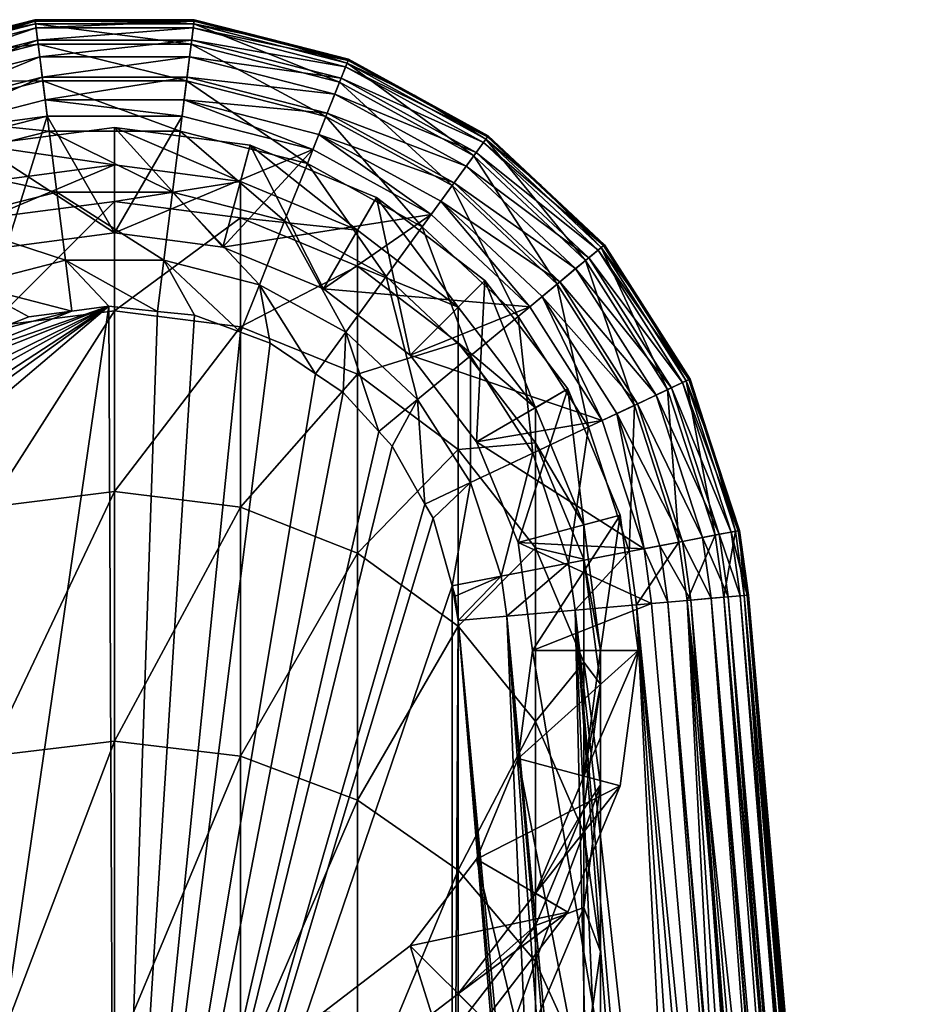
# Model space of a CAD drawing. Extents: x -0.027 to 0.027, y -0.19 to 0.072.
# Tile 256 of 256: x -0.002 to 0.016, y 0.051 to 0.072. Entities that reach past the tile are written whole.
import ezdxf

# ---------------------------------------------------------------- set-up
doc = ezdxf.new("R2010")
doc.units = 0
doc.layers.add('mesh', color=7, linetype='CONTINUOUS')

msp = doc.modelspace()

# ---------------------------------------------------------------- meshes
at = {"layer": 'mesh'}
mesh = msp.add_polyface(dxfattribs=at)
corners = [(0.001629, 0.071495, 0.062421), (-0.00164, 0.071579, 0.063426), (-0.001629, 0.071495, 0.062421), (0, 0.071579, 0.063426), (-0.004816, 0.070765, 0.063426), (-0.004785, 0.070686, 0.062421), (-0.00318, 0.071184, 0.063426), (-0.001576, 0.071074, 0.061006), (-0.004629, 0.070291, 0.061006), (-0.001481, 0.070322, 0.059738), (0.001481, 0.070322, 0.059738), (-0.00435, 0.069586, 0.059738), (-0.00135, 0.069286, 0.058693), (0.00135, 0.069286, 0.058693), (-0.003966, 0.068615, 0.058693), (-0.006946, 0.068161, 0.059738), (-0.001191, 0.068027, 0.057936), (-0.002226, 0.066894, 0.095426), (-0.00408, 0.068905, 0.095426), (-0.001389, 0.069595, 0.095426), (-0.00318, 0.071184, 0.093426), (-0.004806, 0.070738, 0.093761), (-0.004816, 0.070765, 0.093426), (-0.001636, 0.071551, 0.093761), (-0.00164, 0.071579, 0.093426), (0, 0.071579, 0.093426), (0.001636, 0.071551, 0.093761), (-0.004204, 0.069216, 0.095398), (-0.001431, 0.069927, 0.095398), (0.001389, 0.069595, 0.095426), (-0.004753, 0.070607, 0.094233), (-0.001618, 0.071411, 0.094233), (-0.004661, 0.070372, 0.094655), (-0.001587, 0.07116, 0.094655), (0.001618, 0.071411, 0.094233), (-0.004533, 0.070048, 0.095003), (-0.001543, 0.070815, 0.095003), (0.001587, 0.07116, 0.094655), (-0.004377, 0.069655, 0.095256), (-0.00149, 0.070395, 0.095256), (0.001543, 0.070815, 0.095003), (0.00149, 0.070395, 0.095256), (-0.006166, 0.070024, 0.093426), (0, 0.06936, 0.095776), (0, 0.068587, 0.099076), (-0.002788, 0.068993, 0.095776), (0, 0.067187, 0.095776)]
mesh.append_faces([[corners[k] for k in face] for face in [(0, 1, 2, 2), (0, 3, 1, 1), (2, 4, 5, 5), (2, 6, 4, 4), (1, 6, 2, 2), (5, 7, 2, 2), (5, 8, 7, 7), (7, 9, 10, 10), (8, 9, 7, 7), (8, 11, 9, 9), (9, 12, 13, 13), (11, 12, 9, 9), (11, 14, 12, 12), (15, 14, 11, 11), (14, 16, 12, 12), (17, 18, 19, 19), (20, 21, 22, 22), (20, 23, 21, 21), (24, 23, 20, 20), (25, 23, 24, 24), (25, 26, 23, 23), (27, 19, 18, 18), (28, 19, 27, 27), (28, 29, 19, 19), (23, 30, 21, 21), (23, 31, 30, 30), (26, 31, 23, 23), (31, 32, 30, 30), (31, 33, 32, 32), (34, 33, 31, 31), (33, 35, 32, 32), (33, 36, 35, 35), (37, 36, 33, 33), (36, 38, 35, 35), (36, 39, 38, 38), (40, 39, 36, 36), (39, 27, 38, 38), (39, 28, 27, 27), (41, 28, 39, 39), (24, 3, 25, 25), (24, 1, 3, 3), (20, 1, 24, 24), (20, 6, 1, 1), (22, 6, 20, 20), (22, 4, 6, 6), (42, 4, 22, 22), (43, 44, 45, 45), (46, 43, 45, 45)]])
mesh = msp.add_polyface(dxfattribs=at)
corners = [(0.00318, 0.071184, 0.063426), (0.004785, 0.070686, 0.062421), (0.004816, 0.070765, 0.063426), (0.001629, 0.071495, 0.062421), (0.00164, 0.071579, 0.063426), (0, 0.071579, 0.063426), (0.004629, 0.070291, 0.061006), (0.001576, 0.071074, 0.061006), (-0.001629, 0.071495, 0.062421), (-0.001576, 0.071074, 0.061006), (0.00435, 0.069586, 0.059738), (0.001481, 0.070322, 0.059738), (0.003966, 0.068615, 0.058693), (0.00135, 0.069286, 0.058693), (-0.001481, 0.070322, 0.059738), (-0.00135, 0.069286, 0.058693), (0.001191, 0.068027, 0.057936), (0.00164, 0.071579, 0.093426), (0.001636, 0.071551, 0.093761), (0, 0.071579, 0.093426), (0.00318, 0.071184, 0.093426), (0.004806, 0.070738, 0.093761), (0.004816, 0.070765, 0.093426), (0.006166, 0.070024, 0.093426), (0.001431, 0.069927, 0.095398), (0.001389, 0.069595, 0.095426), (-0.001431, 0.069927, 0.095398), (0.00408, 0.068905, 0.095426), (0.004204, 0.069216, 0.095398), (0.001618, 0.071411, 0.094233), (-0.001618, 0.071411, 0.094233), (0.004753, 0.070607, 0.094233), (0.001587, 0.07116, 0.094655), (-0.001587, 0.07116, 0.094655), (0.004661, 0.070372, 0.094655), (0.001543, 0.070815, 0.095003), (-0.001543, 0.070815, 0.095003), (0.004533, 0.070048, 0.095003), (0.00149, 0.070395, 0.095256), (-0.00149, 0.070395, 0.095256), (0.004377, 0.069655, 0.095256), (0.007238, 0.068563, 0.095003), (0.00699, 0.068221, 0.095256), (0.002788, 0.068993, 0.095776), (0.002588, 0.068246, 0.099076), (0, 0.06936, 0.095776), (0, 0.068587, 0.099076)]
mesh.append_faces([[corners[k] for k in face] for face in [(0, 1, 2, 2), (0, 3, 1, 1), (4, 3, 0, 0), (4, 5, 3, 3), (3, 6, 1, 1), (3, 7, 6, 6), (8, 7, 3, 3), (8, 9, 7, 7), (7, 10, 6, 6), (7, 11, 10, 10), (9, 11, 7, 7), (11, 12, 10, 10), (11, 13, 12, 12), (14, 13, 11, 11), (15, 16, 13, 13), (17, 18, 19, 19), (20, 18, 17, 17), (20, 21, 18, 18), (22, 21, 20, 20), (23, 21, 22, 22), (24, 25, 26, 26), (24, 27, 25, 25), (28, 27, 24, 24), (18, 29, 30, 30), (21, 29, 18, 18), (21, 31, 29, 29), (29, 32, 33, 33), (31, 32, 29, 29), (31, 34, 32, 32), (32, 35, 36, 36), (34, 35, 32, 32), (34, 37, 35, 35), (35, 38, 39, 39), (37, 38, 35, 35), (37, 40, 38, 38), (41, 40, 37, 37), (38, 24, 26, 26), (40, 24, 38, 38), (40, 28, 24, 24), (42, 28, 40, 40), (20, 2, 22, 22), (20, 0, 2, 2), (17, 0, 20, 20), (17, 4, 0, 0), (19, 4, 17, 17), (19, 5, 4, 4), (43, 44, 45, 45), (45, 44, 46, 46)]])
mesh = msp.add_polyface(dxfattribs=at)
corners = [(0.007071, 0.065658, 0.211076), (0.005, 0.066502, 0.224793), (0.005, 0.067247, 0.211076), (0.007071, 0.064922, 0.224621), (0.00866, 0.063587, 0.211076), (0.005, 0.064276, 0.23835), (0.005, 0.067247, 0.099076), (0.007071, 0.065658, 0.099076), (0.006166, 0.070024, 0.063426), (0.007641, 0.069118, 0.062421), (0.00769, 0.069186, 0.063426), (0.004785, 0.070686, 0.062421), (0.004816, 0.070765, 0.063426), (0.007391, 0.068774, 0.061006), (0.004629, 0.070291, 0.061006), (0.006946, 0.068161, 0.059738), (0.00435, 0.069586, 0.059738), (0.006333, 0.067315, 0.058693), (0.008303, 0.065468, 0.058693), (0.007326, 0.064659, 0.057936), (0.005588, 0.066289, 0.057936), (0.003966, 0.068615, 0.058693), (0.006237, 0.063756, 0.057511), (0.004757, 0.065144, 0.057511), (0.0043, 0.066034, 0.095426), (0.008543, 0.065667, 0.095426), (0.006081, 0.064668, 0.095426), (0.006516, 0.067568, 0.095426), (0.006166, 0.070024, 0.093426), (0.007674, 0.069164, 0.093761), (0.004806, 0.070738, 0.093761), (0.00769, 0.069186, 0.093426), (0.006713, 0.067839, 0.095398), (0.004204, 0.069216, 0.095398), (0.008801, 0.065881, 0.095398), (0.004753, 0.070607, 0.094233), (0.007591, 0.069049, 0.094233), (0.004661, 0.070372, 0.094655), (0.007442, 0.068845, 0.094655), (0.004533, 0.070048, 0.095003), (0.007238, 0.068563, 0.095003), (0.00699, 0.068221, 0.095256), (0.004377, 0.069655, 0.095256), (0.009489, 0.066452, 0.095003), (0.009164, 0.066182, 0.095256), (0.004816, 0.070765, 0.093426), (0.005387, 0.067917, 0.095776), (0.007618, 0.066205, 0.095776), (0.00866, 0.063587, 0.099076), (0.007448, 0.062887, 0.095776), (0.006081, 0.064668, 0.095776)]
mesh.append_faces([[corners[k] for k in face] for face in [(0, 1, 2, 2), (0, 3, 1, 1), (4, 3, 0, 0), (3, 5, 1, 1), (6, 0, 2, 2), (7, 0, 6, 6), (7, 4, 0, 0), (8, 9, 10, 10), (8, 11, 9, 9), (12, 11, 8, 8), (11, 13, 9, 9), (11, 14, 13, 13), (14, 15, 13, 13), (14, 16, 15, 15), (15, 17, 18, 18), (16, 17, 15, 15), (17, 19, 18, 18), (17, 20, 19, 19), (21, 20, 17, 17), (20, 22, 19, 19), (20, 23, 22, 22), (24, 25, 26, 26), (24, 27, 25, 25), (28, 29, 30, 30), (31, 29, 28, 28), (32, 27, 33, 33), (32, 25, 27, 27), (34, 25, 32, 32), (29, 35, 30, 30), (29, 36, 35, 35), (36, 37, 35, 35), (36, 38, 37, 37), (38, 39, 37, 37), (38, 40, 39, 39), (40, 41, 42, 42), (43, 41, 40, 40), (41, 32, 33, 33), (44, 32, 41, 41), (28, 10, 31, 31), (28, 8, 10, 10), (45, 8, 28, 28), (45, 12, 8, 8), (46, 7, 6, 6), (47, 7, 46, 46), (47, 48, 7, 7), (49, 47, 50, 50), (50, 47, 46, 46), (50, 24, 26, 26)]])
mesh = msp.add_polyface(dxfattribs=at)
corners = [(-0.002588, 0.068246, 0.211076), (-0.005, 0.066502, 0.224793), (-0.005, 0.067247, 0.211076), (-0.002588, 0.067495, 0.224902), (0, 0.068587, 0.211076), (0, 0.067834, 0.224939), (-0.005, 0.064276, 0.23835), (-0.002588, 0.065251, 0.238565), (0, 0.065584, 0.238638), (-0.005, 0.067247, 0.099076), (-0.002588, 0.068246, 0.099076), (0, 0.068587, 0.099076), (-0.003358, 0.064838, 0.057426), (-0.004757, 0.065144, 0.057511), (-0.004135, 0.064286, 0.057426), (-0.002979, 0.06612, 0.057511), (-0.002591, 0.065137, 0.057426), (0.000883, 0.065572, 0.057426), (0.001014, 0.066624, 0.057511), (-0.001014, 0.066624, 0.057511), (-0.000882, 0.065578, 0.057426), (-0.000122, 0.065681, 0.057426), (-0.001769, 0.065458, 0.057426), (-0.00135, 0.069286, 0.058693), (-0.001191, 0.068027, 0.057936), (0.001191, 0.068027, 0.057936), (-0.003966, 0.068615, 0.058693), (-0.003499, 0.067435, 0.057936), (-0.006333, 0.067315, 0.058693), (-0.005588, 0.066289, 0.057936), (-0.002226, 0.066894, 0.095426), (-0.001389, 0.069595, 0.095426), (0, 0.067187, 0.095426), (-0.0043, 0.066034, 0.095426), (-0.00408, 0.068905, 0.095426), (-0.006516, 0.067568, 0.095426), (-0.005387, 0.067917, 0.095776), (-0.002788, 0.068993, 0.095776), (-0.002226, 0.066894, 0.095776), (-0.0043, 0.066034, 0.095776), (0, 0.067187, 0.095776), (-0.006081, 0.064668, 0.095426), (-0.006081, 0.064668, 0.095776)]
mesh.append_faces([[corners[k] for k in face] for face in [(0, 1, 2, 2), (0, 3, 1, 1), (4, 3, 0, 0), (4, 5, 3, 3), (3, 6, 1, 1), (3, 7, 6, 6), (5, 7, 3, 3), (5, 8, 7, 7), (9, 0, 2, 2), (10, 0, 9, 9), (10, 4, 0, 0), (11, 4, 10, 10), (12, 13, 14, 14), (12, 15, 13, 13), (16, 15, 12, 12), (17, 18, 19, 19), (19, 20, 21, 21), (15, 20, 19, 19), (15, 22, 20, 20), (16, 22, 15, 15), (23, 24, 25, 25), (26, 27, 24, 24), (28, 27, 26, 26), (28, 29, 27, 27), (24, 19, 18, 18), (27, 19, 24, 24), (27, 15, 19, 19), (29, 15, 27, 27), (29, 13, 15, 15), (30, 31, 32, 32), (33, 34, 30, 30), (33, 35, 34, 34), (16, 12, 14, 14), (20, 14, 21, 21), (20, 16, 14, 14), (22, 16, 20, 20), (36, 10, 9, 9), (37, 10, 36, 36), (37, 11, 10, 10), (38, 36, 39, 39), (38, 37, 36, 36), (40, 37, 38, 38), (40, 30, 32, 32), (38, 30, 40, 40), (38, 33, 30, 30), (39, 33, 38, 38), (39, 41, 33, 33), (42, 41, 39, 39)]])
mesh = msp.add_polyface(dxfattribs=at)
corners = [(0.002588, 0.068246, 0.211076), (0, 0.067834, 0.224939), (0, 0.068587, 0.211076), (0.002588, 0.067495, 0.224902), (0.005, 0.067247, 0.211076), (0.005, 0.066502, 0.224793), (0, 0.065584, 0.238638), (0.002588, 0.065251, 0.238565), (0.005, 0.064276, 0.23835), (0, 0.061864, 0.252013), (0.002588, 0.068246, 0.099076), (0, 0.068587, 0.099076), (0.005, 0.067247, 0.099076), (-0.001014, 0.066624, 0.057511), (-0.000122, 0.065681, 0.057426), (0.000883, 0.065572, 0.057426), (0.004136, 0.064285, 0.057426), (0.004757, 0.065144, 0.057511), (0.002979, 0.06612, 0.057511), (0.003203, 0.064919, 0.057426), (0.002593, 0.065141, 0.057426), (0.001014, 0.066624, 0.057511), (0.001641, 0.06549, 0.057426), (0.004702, 0.063901, 0.057426), (0.00435, 0.069586, 0.059738), (0.003966, 0.068615, 0.058693), (0.006333, 0.067315, 0.058693), (0.003499, 0.067435, 0.057936), (0.005588, 0.066289, 0.057936), (0.00135, 0.069286, 0.058693), (0.001191, 0.068027, 0.057936), (-0.001191, 0.068027, 0.057936), (0.002226, 0.066894, 0.095426), (0.006516, 0.067568, 0.095426), (0.0043, 0.066034, 0.095426), (0.00408, 0.068905, 0.095426), (0, 0.067187, 0.095426), (0.001389, 0.069595, 0.095426), (-0.001389, 0.069595, 0.095426), (0.004204, 0.069216, 0.095398), (0.002788, 0.068993, 0.095776), (0.005387, 0.067917, 0.095776), (0.002226, 0.066894, 0.095776), (0, 0.06936, 0.095776), (0, 0.067187, 0.095776), (0.0043, 0.066034, 0.095776), (0.006081, 0.064668, 0.095776)]
mesh.append_faces([[corners[k] for k in face] for face in [(0, 1, 2, 2), (0, 3, 1, 1), (4, 3, 0, 0), (4, 5, 3, 3), (3, 6, 1, 1), (3, 7, 6, 6), (5, 7, 3, 3), (5, 8, 7, 7), (7, 9, 6, 6), (10, 0, 11, 11), (10, 4, 0, 0), (12, 4, 10, 10), (11, 0, 2, 2), (13, 14, 15, 15), (16, 17, 18, 18), (18, 19, 16, 16), (18, 20, 19, 19), (21, 20, 18, 18), (21, 22, 20, 20), (15, 22, 21, 21), (16, 23, 17, 17), (24, 25, 26, 26), (25, 27, 28, 28), (29, 27, 25, 25), (29, 30, 27, 27), (27, 17, 28, 28), (27, 18, 17, 17), (30, 18, 27, 27), (30, 21, 18, 18), (31, 21, 30, 30), (32, 33, 34, 34), (32, 35, 33, 33), (36, 35, 32, 32), (36, 37, 35, 35), (38, 37, 36, 36), (39, 33, 35, 35), (40, 12, 10, 10), (41, 12, 40, 40), (42, 43, 44, 44), (42, 40, 43, 43), (45, 40, 42, 42), (45, 41, 40, 40), (46, 41, 45, 45), (45, 34, 46, 46), (45, 32, 34, 34), (42, 32, 45, 45), (42, 36, 32, 32), (44, 36, 42, 42)]])
mesh = msp.add_polyface(dxfattribs=at)
corners = [(0.00866, 0.063587, 0.099076), (0.00866, 0.063587, 0.211076), (0.007071, 0.065658, 0.099076), (0.010856, 0.065728, 0.063426), (0.010017, 0.06689, 0.062421), (0.011766, 0.064141, 0.062421), (0.010083, 0.066944, 0.063426), (0.008777, 0.068167, 0.063426), (0.007641, 0.069118, 0.062421), (0.00769, 0.069186, 0.063426), (0.011382, 0.063959, 0.061006), (0.00969, 0.066618, 0.061006), (0.007391, 0.068774, 0.061006), (0.009107, 0.066135, 0.059738), (0.010697, 0.063636, 0.059738), (0.006946, 0.068161, 0.059738), (0.008303, 0.065468, 0.058693), (0.008777, 0.068167, 0.093426), (0.007674, 0.069164, 0.093761), (0.00769, 0.069186, 0.093426), (0.010061, 0.066926, 0.093761), (0.010083, 0.066944, 0.093426), (0.010856, 0.065728, 0.093426), (0.011817, 0.064165, 0.093761), (0.011843, 0.064177, 0.093426), (0.008801, 0.065881, 0.095398), (0.010034, 0.063323, 0.095426), (0.008543, 0.065667, 0.095426), (0.010337, 0.063466, 0.095398), (0.007591, 0.069049, 0.094233), (0.009952, 0.066835, 0.094233), (0.011689, 0.064104, 0.094233), (0.007442, 0.068845, 0.094655), (0.009757, 0.066674, 0.094655), (0.011461, 0.063997, 0.094655), (0.007238, 0.068563, 0.095003), (0.009489, 0.066452, 0.095003), (0.011146, 0.063848, 0.095003), (0.009164, 0.066182, 0.095256), (0.00699, 0.068221, 0.095256), (0.010763, 0.063667, 0.095256), (0.006713, 0.067839, 0.095398), (0.011843, 0.064177, 0.063426), (0.00933, 0.063973, 0.095776), (0.007618, 0.066205, 0.095776), (0.007448, 0.062887, 0.095776)]
mesh.append_faces([[corners[k] for k in face] for face in [(0, 1, 2, 2), (3, 4, 5, 5), (6, 4, 3, 3), (7, 4, 6, 6), (7, 8, 4, 4), (9, 8, 7, 7), (4, 10, 5, 5), (4, 11, 10, 10), (8, 11, 4, 4), (8, 12, 11, 11), (11, 13, 14, 14), (12, 13, 11, 11), (12, 15, 13, 13), (15, 16, 13, 13), (17, 18, 19, 19), (17, 20, 18, 18), (21, 20, 17, 17), (22, 20, 21, 21), (22, 23, 20, 20), (24, 23, 22, 22), (25, 26, 27, 27), (28, 26, 25, 25), (20, 29, 18, 18), (20, 30, 29, 29), (23, 30, 20, 20), (23, 31, 30, 30), (30, 32, 29, 29), (30, 33, 32, 32), (31, 33, 30, 30), (31, 34, 33, 33), (33, 35, 32, 32), (33, 36, 35, 35), (34, 36, 33, 33), (34, 37, 36, 36), (36, 38, 39, 39), (37, 38, 36, 36), (37, 40, 38, 38), (38, 25, 41, 41), (40, 25, 38, 38), (40, 28, 25, 25), (22, 3, 42, 42), (21, 3, 22, 22), (21, 6, 3, 3), (17, 6, 21, 21), (17, 7, 6, 6), (19, 7, 17, 17), (19, 9, 7, 7), (43, 0, 44, 44), (45, 43, 44, 44)]])
mesh = msp.add_polyface(dxfattribs=at)
corners = [(0.009659, 0.061175, 0.099076), (0.01, 0.058587, 0.211076), (0.009659, 0.061175, 0.211076), (0.012274, 0.062855, 0.063426), (0.012777, 0.061044, 0.062421), (0.01286, 0.06106, 0.063426), (0.011766, 0.064141, 0.062421), (0.011843, 0.064177, 0.063426), (0.010856, 0.065728, 0.063426), (0.01236, 0.060963, 0.061006), (0.011382, 0.063959, 0.061006), (0.011616, 0.06082, 0.059738), (0.010697, 0.063636, 0.059738), (0.00969, 0.066618, 0.061006), (0.01059, 0.060623, 0.058693), (0.009752, 0.06319, 0.058693), (0.009107, 0.066135, 0.059738), (0.009344, 0.060384, 0.057936), (0.008605, 0.062649, 0.057936), (0.007448, 0.062887, 0.095426), (0.010034, 0.063323, 0.095426), (0.010896, 0.060682, 0.095426), (0.012274, 0.062855, 0.093426), (0.011817, 0.064165, 0.093761), (0.011843, 0.064177, 0.093426), (0.012832, 0.061054, 0.093761), (0.01286, 0.06106, 0.093426), (0.013018, 0.059726, 0.093761), (0.013046, 0.059728, 0.093426), (0.010337, 0.063466, 0.095398), (0.011225, 0.060745, 0.095398), (0.011387, 0.059583, 0.095398), (0.011689, 0.064104, 0.094233), (0.012693, 0.061027, 0.094233), (0.011461, 0.063997, 0.094655), (0.012445, 0.06098, 0.094655), (0.012877, 0.059713, 0.094233), (0.011146, 0.063848, 0.095003), (0.012103, 0.060914, 0.095003), (0.012625, 0.059691, 0.094655), (0.010763, 0.063667, 0.095256), (0.011688, 0.060834, 0.095256), (0.012278, 0.059661, 0.095003), (0.011857, 0.059624, 0.095256), (0.013046, 0.059728, 0.063426), (0.010856, 0.065728, 0.093426), (0.010406, 0.061375, 0.095776), (0.00933, 0.063973, 0.095776), (0.01, 0.058587, 0.099076), (0.008307, 0.060813, 0.095776)]
mesh.append_faces([[corners[k] for k in face] for face in [(0, 1, 2, 2), (3, 4, 5, 5), (3, 6, 4, 4), (7, 6, 3, 3), (8, 6, 7, 7), (6, 9, 4, 4), (6, 10, 9, 9), (10, 11, 9, 9), (10, 12, 11, 11), (13, 12, 10, 10), (12, 14, 11, 11), (12, 15, 14, 14), (16, 15, 12, 12), (15, 17, 14, 14), (15, 18, 17, 17), (19, 20, 21, 21), (22, 23, 24, 24), (22, 25, 23, 23), (26, 25, 22, 22), (26, 27, 25, 25), (28, 27, 26, 26), (29, 21, 20, 20), (30, 21, 29, 29), (30, 31, 21, 21), (25, 32, 23, 23), (25, 33, 32, 32), (27, 33, 25, 25), (33, 34, 32, 32), (33, 35, 34, 34), (36, 35, 33, 33), (35, 37, 34, 34), (35, 38, 37, 37), (39, 38, 35, 35), (38, 40, 37, 37), (38, 41, 40, 40), (42, 41, 38, 38), (41, 29, 40, 40), (41, 30, 29, 29), (43, 30, 41, 41), (26, 5, 44, 44), (22, 5, 26, 26), (22, 3, 5, 5), (24, 3, 22, 22), (24, 7, 3, 3), (45, 7, 24, 24), (46, 0, 47, 47), (46, 48, 0, 0), (49, 46, 47, 47)]])
mesh = msp.add_polyface(dxfattribs=at)
corners = [(-0.00866, 0.063587, 0.211076), (-0.00866, 0.062863, 0.224397), (-0.009659, 0.060466, 0.224136), (-0.007071, 0.065658, 0.211076), (-0.007071, 0.064922, 0.224621), (-0.00866, 0.060701, 0.237561), (-0.007071, 0.062724, 0.238007), (-0.005, 0.066502, 0.224793), (-0.005, 0.064276, 0.23835), (-0.00866, 0.057126, 0.250414), (-0.007071, 0.059089, 0.251077), (-0.005, 0.060594, 0.251585), (-0.002588, 0.065251, 0.238565), (-0.002588, 0.061541, 0.251904), (0, 0.065584, 0.238638), (0, 0.061864, 0.252013), (-0.002588, 0.056408, 0.264764), (-0.00866, 0.063587, 0.099076), (-0.009659, 0.061175, 0.099076), (-0.006694, 0.060941, 0.057426), (-0.007326, 0.062045, 0.057511), (-0.007955, 0.060116, 0.057511), (-0.006374, 0.061594, 0.057426), (-0.005961, 0.062435, 0.057426), (-0.006237, 0.063756, 0.057511), (-0.005419, 0.063078, 0.057426), (-0.004794, 0.063818, 0.057426), (-0.004757, 0.065144, 0.057511), (-0.004135, 0.064286, 0.057426), (-0.010697, 0.063636, 0.059738), (-0.009752, 0.06319, 0.058693), (-0.008303, 0.065468, 0.058693), (-0.008605, 0.062649, 0.057936), (-0.007326, 0.064659, 0.057936), (-0.01059, 0.060623, 0.058693), (-0.009344, 0.060384, 0.057936), (-0.007448, 0.062887, 0.095426), (-0.008543, 0.065667, 0.095426), (-0.006081, 0.064668, 0.095426), (-0.010034, 0.063323, 0.095426), (-0.008307, 0.060813, 0.095426), (-0.006915, 0.059915, 0.057426), (-0.000122, 0.065681, 0.057426), (-0.00933, 0.063973, 0.095776), (-0.007071, 0.065658, 0.099076), (-0.007448, 0.062887, 0.095776), (-0.010406, 0.061375, 0.095776), (-0.008307, 0.060813, 0.095776), (-0.006081, 0.064668, 0.095776)]
mesh.append_faces([[corners[k] for k in face] for face in [(0, 1, 2, 2), (3, 1, 0, 0), (3, 4, 1, 1), (4, 5, 1, 1), (4, 6, 5, 5), (7, 8, 6, 6), (6, 9, 5, 5), (8, 10, 6, 6), (8, 11, 10, 10), (12, 11, 8, 8), (12, 13, 11, 11), (14, 13, 12, 12), (14, 15, 13, 13), (15, 16, 13, 13), (17, 0, 18, 18), (17, 3, 0, 0), (19, 20, 21, 21), (22, 20, 19, 19), (23, 20, 22, 22), (23, 24, 20, 20), (25, 24, 23, 23), (26, 24, 25, 25), (26, 27, 24, 24), (28, 27, 26, 26), (29, 30, 31, 31), (30, 32, 33, 33), (34, 35, 32, 32), (32, 24, 33, 33), (32, 20, 24, 24), (35, 20, 32, 32), (35, 21, 20, 20), (36, 37, 38, 38), (36, 39, 37, 37), (40, 39, 36, 36), (41, 42, 19, 19), (42, 22, 19, 19), (42, 23, 22, 22), (25, 23, 42, 42), (42, 26, 25, 25), (42, 28, 26, 26), (43, 44, 17, 17), (45, 46, 47, 47), (45, 43, 46, 46), (48, 43, 45, 45), (48, 36, 38, 38), (45, 36, 48, 48), (45, 40, 36, 36), (47, 40, 45, 45)]])
mesh = msp.add_polyface(dxfattribs=at)
corners = [(0.00866, 0.063587, 0.211076), (0.00866, 0.062863, 0.224397), (0.007071, 0.064922, 0.224621), (0.009659, 0.061175, 0.211076), (0.009659, 0.060466, 0.224136), (0.007071, 0.062724, 0.238007), (0.005, 0.064276, 0.23835), (0.00866, 0.060701, 0.237561), (0.009659, 0.058346, 0.237042), (0.002588, 0.065251, 0.238565), (0.002588, 0.061541, 0.251904), (0, 0.061864, 0.252013), (0.005, 0.060594, 0.251585), (0.007071, 0.059089, 0.251077), (0, 0.056717, 0.264907), (0.002588, 0.056408, 0.264764), (0.00866, 0.063587, 0.099076), (0.009659, 0.061175, 0.099076), (0.006388, 0.0616, 0.057426), (0.007326, 0.062045, 0.057511), (0.006237, 0.063756, 0.057511), (0.005712, 0.062797, 0.057426), (0.00544, 0.063094, 0.057426), (0.004757, 0.065144, 0.057511), (0.004702, 0.063901, 0.057426), (0.007069, 0.059205, 0.057426), (0.00807, 0.059293, 0.057511), (0.007955, 0.060116, 0.057511), (0.006946, 0.05992, 0.057426), (0.007007, 0.059703, 0.057426), (0.006553, 0.061309, 0.057426), (0.009107, 0.066135, 0.059738), (0.008303, 0.065468, 0.058693), (0.009752, 0.06319, 0.058693), (0.008605, 0.062649, 0.057936), (0.007326, 0.064659, 0.057936), (0.009344, 0.060384, 0.057936), (0.007448, 0.062887, 0.095426), (0.010896, 0.060682, 0.095426), (0.008307, 0.060813, 0.095426), (0.006081, 0.064668, 0.095426), (0.010034, 0.063323, 0.095426), (0.008543, 0.065667, 0.095426), (0.00933, 0.063973, 0.095776), (0.008307, 0.060813, 0.095776), (0.007448, 0.062887, 0.095776), (0.0086, 0.058587, 0.095776), (0.010406, 0.061375, 0.095776), (0.006081, 0.064668, 0.095776)]
mesh.append_faces([[corners[k] for k in face] for face in [(0, 1, 2, 2), (3, 1, 0, 0), (3, 4, 1, 1), (2, 5, 6, 6), (1, 5, 2, 2), (1, 7, 5, 5), (4, 7, 1, 1), (4, 8, 7, 7), (9, 10, 11, 11), (6, 10, 9, 9), (6, 12, 10, 10), (5, 12, 6, 6), (5, 13, 12, 12), (7, 13, 5, 5), (10, 14, 11, 11), (12, 15, 10, 10), (16, 3, 0, 0), (17, 3, 16, 16), (18, 19, 20, 20), (20, 21, 18, 18), (20, 22, 21, 21), (23, 22, 20, 20), (23, 24, 22, 22), (25, 26, 27, 27), (27, 28, 29, 29), (19, 28, 27, 27), (19, 30, 28, 28), (18, 30, 19, 19), (31, 32, 33, 33), (32, 34, 33, 33), (32, 35, 34, 34), (36, 27, 26, 26), (34, 27, 36, 36), (34, 19, 27, 27), (35, 19, 34, 34), (35, 20, 19, 19), (37, 38, 39, 39), (40, 41, 37, 37), (40, 42, 41, 41), (25, 29, 28, 28), (43, 17, 16, 16), (44, 43, 45, 45), (46, 47, 44, 44), (44, 39, 46, 46), (44, 37, 39, 39), (45, 37, 44, 44), (45, 40, 37, 37), (48, 40, 45, 45)]])
mesh = msp.add_polyface(dxfattribs=at)
corners = [(-0.00866, 0.053587, 0.211076), (-0.00866, 0.052922, 0.223314), (-0.007071, 0.050863, 0.22309), (-0.009659, 0.055998, 0.211076), (-0.009659, 0.05532, 0.223575), (-0.00866, 0.050936, 0.235408), (-0.009659, 0.053291, 0.235928), (-0.00866, 0.062863, 0.224397), (-0.00866, 0.060701, 0.237561), (-0.009659, 0.058346, 0.237042), (-0.00866, 0.057126, 0.250414), (-0.009659, 0.054841, 0.249643), (-0.007071, 0.062724, 0.238007), (-0.007071, 0.059089, 0.251077), (-0.00866, 0.05218, 0.262804), (-0.009659, 0.049992, 0.26179), (-0.007071, 0.054059, 0.263675), (-0.005, 0.060594, 0.251585), (-0.005, 0.055501, 0.264344), (-0.002588, 0.061541, 0.251904), (-0.002588, 0.056408, 0.264764), (0, 0.061864, 0.252013), (0, 0.056717, 0.264907), (-0.007071, 0.047695, 0.275655), (-0.005, 0.049056, 0.276476), (-0.002588, 0.049912, 0.276992), (-0.00866, 0.053587, 0.099076), (-0.007071, 0.051516, 0.099076), (-0.009659, 0.055998, 0.099076), (-0.006694, 0.060941, 0.057426), (-0.007955, 0.060116, 0.057511), (-0.006915, 0.059915, 0.057426), (-0.0086, 0.058587, 0.095426), (-0.010896, 0.060682, 0.095426), (-0.008307, 0.060813, 0.095426), (-0.008307, 0.056361, 0.095426), (-0.011053, 0.059554, 0.095426), (-0.007069, 0.059205, 0.057426), (-0.006953, 0.039482, 0.057426), (-0.003926, 0.039482, 0.057426), (-0.000122, 0.065681, 0.057426), (-0.00933, 0.0532, 0.095776), (-0.007618, 0.050969, 0.095776), (-0.007448, 0.054287, 0.095776), (-0.006081, 0.052506, 0.095776), (-0.008307, 0.056361, 0.095776), (-0.0086, 0.058587, 0.095776), (-0.010406, 0.055798, 0.095776), (-0.008307, 0.060813, 0.095776), (-0.010773, 0.058587, 0.095776), (-0.007448, 0.054287, 0.095426), (-0.006081, 0.052506, 0.095426), (-0.0043, 0.051139, 0.095426), (-0.008026, 0.059289, 0.057507), (-0.009454, 0.059414, 0.057928), (-0.009344, 0.060384, 0.057936), (-0.008794, 0.039482, 0.057426), (-0.010121, 0.039304, 0.057571)]
mesh.append_faces([[corners[k] for k in face] for face in [(0, 1, 2, 2), (3, 1, 0, 0), (4, 5, 1, 1), (4, 6, 5, 5), (7, 8, 9, 9), (8, 10, 11, 11), (12, 13, 10, 10), (10, 14, 15, 15), (13, 14, 10, 10), (13, 16, 14, 14), (17, 16, 13, 13), (17, 18, 16, 16), (19, 18, 17, 17), (19, 20, 18, 18), (21, 22, 20, 20), (18, 23, 16, 16), (20, 24, 18, 18), (22, 25, 20, 20), (26, 0, 27, 27), (26, 3, 0, 0), (28, 3, 26, 26), (29, 30, 31, 31), (32, 33, 34, 34), (35, 36, 32, 32), (37, 38, 31, 31), (31, 39, 40, 40), (41, 26, 42, 42), (41, 28, 26, 26), (43, 42, 44, 44), (43, 41, 42, 42), (45, 41, 43, 43), (46, 47, 45, 45), (48, 49, 46, 46), (48, 32, 34, 34), (46, 32, 48, 48), (46, 35, 32, 32), (45, 35, 46, 46), (45, 50, 35, 35), (43, 50, 45, 45), (43, 51, 50, 50), (44, 51, 43, 43), (44, 52, 51, 51), (31, 53, 37, 37), (31, 30, 53, 53), (54, 30, 55, 55), (54, 53, 30, 30), (53, 56, 37, 37), (54, 57, 53, 53)]])
mesh = msp.add_polyface(dxfattribs=at)
corners = [(-0.002588, 0.048927, 0.211076), (0, 0.047951, 0.222773), (0, 0.048587, 0.211076), (-0.002588, 0.04829, 0.222809), (-0.005, 0.049926, 0.211076), (-0.005, 0.049283, 0.222918), (-0.007071, 0.051516, 0.211076), (-0.007071, 0.050863, 0.22309), (0, 0.046053, 0.234332), (-0.002588, 0.046386, 0.234405), (-0.005, 0.047361, 0.23462), (-0.007071, 0.048913, 0.234962), (0, 0.042914, 0.245617), (-0.002588, 0.043237, 0.245726), (-0.005, 0.044184, 0.246045), (-0.007071, 0.045689, 0.246554), (-0.005, 0.055501, 0.264344), (-0.005, 0.049056, 0.276476), (-0.007071, 0.047695, 0.275655), (-0.002588, 0.056408, 0.264764), (-0.002588, 0.049912, 0.276992), (0, 0.056717, 0.264907), (0, 0.050204, 0.277168), (-0.005, 0.041335, 0.287839), (-0.002588, 0.04213, 0.288444), (0, 0.048587, 0.099076), (-0.002588, 0.048927, 0.099076), (-0.005, 0.049926, 0.099076), (-0.007071, 0.051516, 0.099076), (-0.001715, 0.03094, 0.095426), (-0.002226, 0.05028, 0.095426), (0, 0.049987, 0.095426), (-0.008317, 0.029927, 0.095426), (-0.0043, 0.051139, 0.095426), (0, 0.039482, 0.057426), (-0.000122, 0.065681, 0.057426), (-0.003926, 0.039482, 0.057426), (-0.006953, 0.039482, 0.057426), (-0.006915, 0.059915, 0.057426), (0, 0.047813, 0.095776), (-0.002788, 0.04818, 0.095776), (-0.005387, 0.049257, 0.095776), (-0.002226, 0.05028, 0.095776), (0, 0.049987, 0.095776), (-0.0043, 0.051139, 0.095776), (-0.006081, 0.052506, 0.095776), (-0.007618, 0.050969, 0.095776)]
mesh.append_faces([[corners[k] for k in face] for face in [(0, 1, 2, 2), (0, 3, 1, 1), (4, 3, 0, 0), (4, 5, 3, 3), (6, 5, 4, 4), (6, 7, 5, 5), (3, 8, 1, 1), (3, 9, 8, 8), (5, 9, 3, 3), (5, 10, 9, 9), (7, 10, 5, 5), (7, 11, 10, 10), (9, 12, 8, 8), (10, 13, 9, 9), (10, 14, 13, 13), (11, 14, 10, 10), (11, 15, 14, 14), (16, 17, 18, 18), (19, 20, 17, 17), (21, 22, 20, 20), (20, 23, 17, 17), (22, 24, 20, 20), (25, 0, 2, 2), (26, 0, 25, 25), (26, 4, 0, 0), (27, 4, 26, 26), (27, 6, 4, 4), (28, 6, 27, 27), (29, 30, 31, 31), (30, 32, 33, 33), (34, 35, 36, 36), (37, 36, 38, 38), (39, 26, 25, 25), (40, 26, 39, 39), (40, 27, 26, 26), (41, 27, 40, 40), (41, 28, 27, 27), (42, 39, 43, 43), (42, 40, 39, 39), (44, 40, 42, 42), (44, 41, 40, 40), (45, 41, 44, 44), (45, 46, 41, 41), (44, 33, 45, 45), (44, 30, 33, 33), (42, 30, 44, 44), (42, 31, 30, 30), (43, 31, 42, 42)]])
mesh = msp.add_polyface(dxfattribs=at)
corners = [(0.00866, 0.053587, 0.211076), (0.00866, 0.052922, 0.223314), (0.009659, 0.05532, 0.223575), (0.007071, 0.051516, 0.211076), (0.00866, 0.050936, 0.235408), (0.009659, 0.053291, 0.235928), (0.00866, 0.060701, 0.237561), (0.00866, 0.057126, 0.250414), (0.007071, 0.059089, 0.251077), (0.009659, 0.058346, 0.237042), (0.009659, 0.054841, 0.249643), (0.002588, 0.061541, 0.251904), (0.002588, 0.056408, 0.264764), (0, 0.056717, 0.264907), (0.005, 0.060594, 0.251585), (0.005, 0.055501, 0.264344), (0.007071, 0.054059, 0.263675), (0.00866, 0.05218, 0.262804), (0.009659, 0.049992, 0.26179), (0, 0.050204, 0.277168), (0.002588, 0.049912, 0.276992), (0.005, 0.049056, 0.276476), (0.00866, 0.053587, 0.099076), (0.009659, 0.055998, 0.099076), (0.007071, 0.051516, 0.099076), (0.007955, 0.060116, 0.057511), (0.007007, 0.059703, 0.057426), (0.007069, 0.059205, 0.057426), (0.009344, 0.060384, 0.057936), (0.00807, 0.059293, 0.057511), (0.009479, 0.059416, 0.057936), (0.008307, 0.060813, 0.095426), (0.011053, 0.059554, 0.095426), (0.0086, 0.058587, 0.095426), (0, 0.039482, 0.057426), (0.002593, 0.065141, 0.057426), (0.001641, 0.06549, 0.057426), (0.003203, 0.064919, 0.057426), (0.004136, 0.064285, 0.057426), (0.000883, 0.065572, 0.057426), (-0.000122, 0.065681, 0.057426), (0.00544, 0.063094, 0.057426), (0.004702, 0.063901, 0.057426), (0.005712, 0.062797, 0.057426), (0.006553, 0.061309, 0.057426), (0.006388, 0.0616, 0.057426), (0.006946, 0.05992, 0.057426), (0.006953, 0.039482, 0.057426), (0.008933, 0.03948, 0.057428), (0.009936, 0.039347, 0.057533), (0.00933, 0.0532, 0.095776), (0.007618, 0.050969, 0.095776), (0.008307, 0.056361, 0.095776), (0.010773, 0.058587, 0.095776), (0.0086, 0.058587, 0.095776), (0.007448, 0.054287, 0.095776), (0.010406, 0.055798, 0.095776), (0.006081, 0.052506, 0.095776), (0.007448, 0.054287, 0.095426), (0.006081, 0.052506, 0.095426), (0.008307, 0.056361, 0.095426)]
mesh.append_faces([[corners[k] for k in face] for face in [(0, 1, 2, 2), (3, 1, 0, 0), (1, 4, 5, 5), (6, 7, 8, 8), (9, 7, 6, 6), (9, 10, 7, 7), (11, 12, 13, 13), (14, 15, 12, 12), (8, 15, 14, 14), (8, 16, 15, 15), (7, 16, 8, 8), (7, 17, 16, 16), (10, 17, 7, 7), (10, 18, 17, 17), (12, 19, 13, 13), (15, 20, 12, 12), (16, 21, 15, 15), (22, 0, 23, 23), (22, 3, 0, 0), (24, 3, 22, 22), (25, 26, 27, 27), (28, 29, 30, 30), (31, 32, 33, 33), (34, 35, 36, 36), (34, 37, 35, 35), (34, 38, 37, 37), (34, 39, 40, 40), (36, 39, 34, 34), (34, 41, 42, 42), (34, 43, 41, 41), (34, 44, 45, 45), (34, 46, 44, 44), (47, 27, 46, 46), (48, 29, 27, 27), (29, 49, 30, 30), (50, 24, 22, 22), (51, 24, 50, 50), (52, 53, 54, 54), (55, 56, 52, 52), (57, 50, 55, 55), (57, 51, 50, 50), (57, 58, 59, 59), (55, 58, 57, 57), (55, 60, 58, 58), (52, 60, 55, 55), (52, 33, 60, 60), (54, 33, 52, 52), (54, 31, 33, 33)]])
mesh = msp.add_polyface(dxfattribs=at)
corners = [(0.005, 0.049926, 0.211076), (0.007071, 0.050863, 0.22309), (0.007071, 0.051516, 0.211076), (0.005, 0.049283, 0.222918), (0.002588, 0.048927, 0.211076), (0.002588, 0.04829, 0.222809), (0, 0.048587, 0.211076), (0, 0.047951, 0.222773), (0.005, 0.047361, 0.23462), (0.007071, 0.048913, 0.234962), (0.002588, 0.046386, 0.234405), (0, 0.046053, 0.234332), (0.005, 0.044184, 0.246045), (0.007071, 0.045689, 0.246554), (0.002588, 0.043237, 0.245726), (0.002588, 0.056408, 0.264764), (0.002588, 0.049912, 0.276992), (0, 0.050204, 0.277168), (0.005, 0.055501, 0.264344), (0.005, 0.049056, 0.276476), (0.007071, 0.054059, 0.263675), (0.007071, 0.047695, 0.275655), (0, 0.042401, 0.288651), (0.002588, 0.04213, 0.288444), (0.005, 0.041335, 0.287839), (0.005, 0.049926, 0.099076), (0.007071, 0.051516, 0.099076), (0.002588, 0.048927, 0.099076), (0, 0.048587, 0.099076), (0.0043, 0.051139, 0.095426), (0.008479, 0.029821, 0.095426), (0.002226, 0.05028, 0.095426), (0.003101, 0.030816, 0.095426), (0, 0.049987, 0.095426), (0.004702, 0.063901, 0.057426), (0.004136, 0.064285, 0.057426), (0, 0.039482, 0.057426), (0.006388, 0.0616, 0.057426), (0.005712, 0.062797, 0.057426), (0.006953, 0.039482, 0.057426), (0.006946, 0.05992, 0.057426), (0.005387, 0.049257, 0.095776), (0.007618, 0.050969, 0.095776), (0.002788, 0.04818, 0.095776), (0, 0.047813, 0.095776), (0.0043, 0.051139, 0.095776), (0.006081, 0.052506, 0.095776), (0.002226, 0.05028, 0.095776), (0, 0.049987, 0.095776), (0.006081, 0.052506, 0.095426)]
mesh.append_faces([[corners[k] for k in face] for face in [(0, 1, 2, 2), (0, 3, 1, 1), (4, 3, 0, 0), (4, 5, 3, 3), (6, 5, 4, 4), (6, 7, 5, 5), (3, 8, 9, 9), (5, 8, 3, 3), (5, 10, 8, 8), (7, 10, 5, 5), (7, 11, 10, 10), (8, 12, 13, 13), (10, 12, 8, 8), (10, 14, 12, 12), (11, 14, 10, 10), (15, 16, 17, 17), (18, 19, 16, 16), (20, 21, 19, 19), (16, 22, 17, 17), (19, 23, 16, 16), (21, 24, 19, 19), (25, 0, 26, 26), (25, 4, 0, 0), (27, 4, 25, 25), (27, 6, 4, 4), (28, 6, 27, 27), (29, 30, 31, 31), (32, 33, 31, 31), (34, 35, 36, 36), (37, 38, 36, 36), (39, 40, 36, 36), (41, 25, 42, 42), (41, 27, 25, 25), (43, 27, 41, 41), (43, 28, 27, 27), (44, 28, 43, 43), (45, 42, 46, 46), (45, 41, 42, 42), (47, 41, 45, 45), (47, 43, 41, 41), (48, 43, 47, 47), (48, 44, 43, 43), (47, 31, 48, 48), (47, 29, 31, 31), (45, 29, 47, 47), (45, 49, 29, 29), (46, 49, 45, 45), (48, 31, 33, 33)]])
mesh = msp.add_polyface(dxfattribs=at)
corners = [(0.01, 0.058587, 0.211076), (0.009659, 0.060466, 0.224136), (0.009659, 0.061175, 0.211076), (0.01, 0.057893, 0.223856), (0.009659, 0.055998, 0.211076), (0.009659, 0.05532, 0.223575), (0.00866, 0.053587, 0.211076), (0.009659, 0.058346, 0.237042), (0.01, 0.055819, 0.236485), (0.009659, 0.053291, 0.235928), (0.00866, 0.052922, 0.223314), (0.009659, 0.054841, 0.249643), (0.01, 0.052389, 0.248815), (0.009659, 0.049992, 0.26179), (0.01, 0.058587, 0.099076), (0.009659, 0.061175, 0.099076), (0.009659, 0.055998, 0.099076), (0.01286, 0.06106, 0.063426), (0.012961, 0.059721, 0.062421), (0.013046, 0.059728, 0.063426), (0.012777, 0.061044, 0.062421), (0.012538, 0.059684, 0.061006), (0.01236, 0.060963, 0.061006), (0.011783, 0.059618, 0.059738), (0.011616, 0.06082, 0.059738), (0.010743, 0.059527, 0.058693), (0.01059, 0.060623, 0.058693), (0.009479, 0.059416, 0.057936), (0.009344, 0.060384, 0.057936), (0.008307, 0.060813, 0.095426), (0.010896, 0.060682, 0.095426), (0.011053, 0.059554, 0.095426), (0.011387, 0.059583, 0.095398), (0.013018, 0.059726, 0.093761), (0.012877, 0.059713, 0.094233), (0.012693, 0.061027, 0.094233), (0.012625, 0.059691, 0.094655), (0.012445, 0.06098, 0.094655), (0.012278, 0.059661, 0.095003), (0.012103, 0.060914, 0.095003), (0.011857, 0.059624, 0.095256), (0.011688, 0.060834, 0.095256), (0.011225, 0.060745, 0.095398), (0.01286, 0.06106, 0.093426), (0.013046, 0.059728, 0.093426), (0.011816, 0.038453, 0.058216), (0.012952, 0.037389, 0.058959), (0.014447, 0.034896, 0.060488), (0.014903, 0.033222, 0.061279), (0.010773, 0.058587, 0.095776), (0.010406, 0.061375, 0.095776), (0.010406, 0.055798, 0.095776), (0.00866, 0.053587, 0.099076), (0.00933, 0.0532, 0.095776), (0.0086, 0.058587, 0.095776), (0.008307, 0.056361, 0.095776), (0.007448, 0.054287, 0.095776)]
mesh.append_faces([[corners[k] for k in face] for face in [(0, 1, 2, 2), (0, 3, 1, 1), (4, 3, 0, 0), (4, 5, 3, 3), (6, 5, 4, 4), (3, 7, 1, 1), (3, 8, 7, 7), (5, 8, 3, 3), (5, 9, 8, 8), (10, 9, 5, 5), (8, 11, 7, 7), (8, 12, 11, 11), (9, 12, 8, 8), (12, 13, 11, 11), (14, 0, 15, 15), (14, 4, 0, 0), (16, 4, 14, 14), (16, 6, 4, 4), (17, 18, 19, 19), (17, 20, 18, 18), (20, 21, 18, 18), (20, 22, 21, 21), (22, 23, 21, 21), (22, 24, 23, 23), (24, 25, 23, 23), (24, 26, 25, 25), (26, 27, 25, 25), (26, 28, 27, 27), (29, 30, 31, 31), (32, 31, 30, 30), (33, 34, 35, 35), (34, 36, 37, 37), (36, 38, 39, 39), (38, 40, 41, 41), (40, 32, 42, 42), (43, 19, 44, 44), (45, 25, 27, 27), (25, 46, 23, 23), (23, 47, 21, 21), (21, 48, 18, 18), (49, 14, 50, 50), (49, 16, 14, 14), (51, 16, 49, 49), (51, 52, 16, 16), (53, 52, 51, 51), (54, 49, 50, 50), (55, 51, 49, 49), (56, 53, 51, 51)]])
mesh = msp.add_polyface(dxfattribs=at)
corners = [(0.009659, 0.045296, 0.259613), (0.009659, 0.039423, 0.270668), (0.01, 0.04164, 0.272004), (0.00866, 0.043108, 0.258599), (0.009659, 0.036505, 0.284159), (0.009659, 0.043856, 0.273341), (0.01, 0.034447, 0.28259), (0.009659, 0.032388, 0.281022), (0.00866, 0.037358, 0.269423), (0.0043, 0.051139, 0.095426), (0.006081, 0.052506, 0.095426), (0.01383, 0.027818, 0.095426), (0.0086, 0.058587, 0.095426), (0.011053, 0.059554, 0.095426), (0.009479, 0.059416, 0.057936), (0.01037, 0.039195, 0.057652), (0.011008, 0.038971, 0.057829), (0.011816, 0.038453, 0.058216), (0.011273, 0.038802, 0.057955), (0.012174, 0.038223, 0.058387), (0.010743, 0.059527, 0.058693), (0.011783, 0.059618, 0.059738), (0.012952, 0.037389, 0.058959), (0.013305, 0.037009, 0.059219), (0.012627, 0.037737, 0.05872), (0.012961, 0.059721, 0.062421), (0.015318, 0.031698, 0.061999), (0.015346, 0.031596, 0.062047), (0.014903, 0.033222, 0.061279), (0.012538, 0.059684, 0.061006), (0.014757, 0.033757, 0.061026), (0.013046, 0.059728, 0.063426), (0.015769, 0.028412, 0.06302), (0.015786, 0.028284, 0.063059), (0.01551, 0.030361, 0.062424), (0.012804, 0.032852, 0.058183), (0.011725, 0.036093, 0.058009), (0.011624, 0.033649, 0.057537), (0.010284, 0.036744, 0.057533), (0.009936, 0.039347, 0.057533), (0.011036, 0.036463, 0.057737), (0.009482, 0.036918, 0.057415), (0.009813, 0.039364, 0.05752), (0.009551, 0.039398, 0.057492), (0.00864, 0.035681, 0.057251), (0.010241, 0.035475, 0.057371), (0.010203, 0.034206, 0.057101), (0.011387, 0.059583, 0.095398), (0.014135, 0.027239, 0.095358), (0.014217, 0.027085, 0.09534), (0.011857, 0.059624, 0.095256), (0.014447, 0.026647, 0.095289), (0.01379, 0.036112, 0.059758), (0.014447, 0.034896, 0.060488), (0.013743, 0.031908, 0.058937), (0.016274, 0.0228, 0.093522), (0.01626, 0.02284, 0.093653), (0.013046, 0.059728, 0.093426), (0.015825, 0.023835, 0.094556), (0.01575, 0.023997, 0.094652), (0.012877, 0.059713, 0.094233), (0.015596, 0.02433, 0.094766), (0.01534, 0.024882, 0.094956), (0.012625, 0.059691, 0.094655), (0.014785, 0.026007, 0.095214), (0.016086, 0.024982, 0.063426)]
mesh.append_faces([[corners[k] for k in face] for face in [(0, 1, 2, 2), (3, 1, 0, 0), (2, 4, 5, 5), (2, 6, 4, 4), (1, 6, 2, 2), (1, 7, 6, 6), (8, 7, 1, 1), (9, 10, 11, 11), (12, 13, 11, 11), (14, 15, 16, 16), (17, 14, 18, 18), (19, 20, 17, 17), (21, 22, 23, 23), (20, 24, 22, 22), (25, 26, 27, 27), (25, 28, 26, 26), (29, 30, 28, 28), (31, 32, 33, 33), (25, 34, 32, 32), (22, 35, 23, 23), (36, 37, 22, 22), (36, 19, 17, 17), (36, 24, 19, 19), (22, 24, 36, 36), (38, 15, 39, 39), (38, 16, 15, 15), (40, 16, 38, 38), (40, 18, 16, 16), (41, 42, 43, 43), (36, 18, 40, 40), (17, 18, 36, 36), (44, 45, 41, 41), (40, 45, 46, 46), (38, 45, 40, 40), (38, 41, 45, 45), (39, 41, 38, 38), (39, 42, 41, 41), (47, 48, 11, 11), (47, 49, 48, 48), (50, 51, 49, 49), (21, 23, 52, 52), (21, 52, 53, 53), (23, 54, 52, 52), (55, 56, 57, 57), (58, 59, 60, 60), (61, 62, 63, 63), (64, 51, 50, 50), (65, 55, 57, 57)]])
mesh = msp.add_polyface(dxfattribs=at)
corners = [(0.007071, 0.051516, 0.211076), (0.007071, 0.050863, 0.22309), (0.00866, 0.052922, 0.223314), (0.00866, 0.050936, 0.235408), (0.007071, 0.048913, 0.234962), (0.005, 0.049283, 0.222918), (0.009659, 0.053291, 0.235928), (0.009659, 0.049937, 0.247987), (0.01, 0.052389, 0.248815), (0.00866, 0.047652, 0.247216), (0.007071, 0.045689, 0.246554), (0.005, 0.047361, 0.23462), (0.01, 0.047644, 0.260702), (0.009659, 0.049992, 0.26179), (0.009659, 0.045296, 0.259613), (0.00866, 0.043108, 0.258599), (0.00866, 0.05218, 0.262804), (0.007071, 0.047695, 0.275655), (0.007071, 0.054059, 0.263675), (0.00866, 0.045922, 0.274586), (0.009659, 0.043856, 0.273341), (0.01, 0.04164, 0.272004), (0.007071, 0.040071, 0.286876), (0.007071, 0.051516, 0.099076), (0.005, 0.049926, 0.211076), (0.01383, 0.027818, 0.095426), (0.007448, 0.054287, 0.095426), (0.008307, 0.056361, 0.095426), (0.006081, 0.052506, 0.095426), (0.0086, 0.058587, 0.095426), (0.008692, 0.039482, 0.057426), (0.007069, 0.059205, 0.057426), (0.006953, 0.039482, 0.057426), (0.008794, 0.039482, 0.057426), (0.008933, 0.03948, 0.057428), (0.009551, 0.039398, 0.057492), (0.00807, 0.059293, 0.057511), (0.011008, 0.038971, 0.057829), (0.011273, 0.038802, 0.057955), (0.009479, 0.059416, 0.057936), (0.009936, 0.039347, 0.057533), (0.01037, 0.039195, 0.057652), (0.009813, 0.039364, 0.05752), (0.012174, 0.038223, 0.058387), (0.012627, 0.037737, 0.05872), (0.010743, 0.059527, 0.058693), (0.014447, 0.034896, 0.060488), (0.014757, 0.033757, 0.061026), (0.012538, 0.059684, 0.061006), (0.012961, 0.059721, 0.062421), (0.015769, 0.028412, 0.06302), (0.013046, 0.059728, 0.063426), (0.015346, 0.031596, 0.062047), (0.01551, 0.030361, 0.062424), (0.011053, 0.059554, 0.095426), (0.011387, 0.059583, 0.095398), (0.011857, 0.059624, 0.095256), (0.014217, 0.027085, 0.09534), (0.016086, 0.024982, 0.063426), (0.013046, 0.059728, 0.093426), (0.007618, 0.050969, 0.095776), (0.005, 0.049926, 0.099076), (0.016228, 0.022929, 0.09381), (0.013018, 0.059726, 0.093761), (0.012877, 0.059713, 0.094233), (0.01575, 0.023997, 0.094652), (0.012625, 0.059691, 0.094655), (0.016017, 0.023419, 0.094308), (0.012278, 0.059661, 0.095003), (0.014785, 0.026007, 0.095214), (0.01534, 0.024882, 0.094956)]
mesh.append_faces([[corners[k] for k in face] for face in [(0, 1, 2, 2), (1, 3, 2, 2), (1, 4, 3, 3), (5, 4, 1, 1), (6, 7, 8, 8), (3, 7, 6, 6), (3, 9, 7, 7), (4, 9, 3, 3), (4, 10, 9, 9), (11, 10, 4, 4), (8, 12, 13, 13), (7, 12, 8, 8), (7, 14, 12, 12), (9, 14, 7, 7), (9, 15, 14, 14), (10, 15, 9, 9), (16, 17, 18, 18), (16, 19, 17, 17), (13, 19, 16, 16), (13, 20, 19, 19), (12, 20, 13, 13), (12, 21, 20, 20), (14, 21, 12, 12), (19, 22, 17, 17), (23, 24, 0, 0), (25, 26, 27, 27), (25, 28, 26, 26), (29, 25, 27, 27), (30, 31, 32, 32), (30, 33, 31, 31), (34, 31, 33, 33), (35, 36, 34, 34), (37, 38, 39, 39), (39, 40, 41, 41), (36, 42, 40, 40), (35, 42, 36, 36), (43, 44, 45, 45), (46, 47, 48, 48), (49, 50, 51, 51), (52, 53, 49, 49), (25, 54, 55, 55), (56, 57, 55, 55), (58, 59, 51, 51), (60, 61, 23, 23), (59, 62, 63, 63), (64, 65, 66, 66), (63, 67, 64, 64), (68, 69, 56, 56), (66, 70, 68, 68)]])
mesh = msp.add_polyface(dxfattribs=at)
corners = [(0.00866, 0.037358, 0.269423), (0.00866, 0.03047, 0.27956), (0.009659, 0.032388, 0.281022), (0.009659, 0.036505, 0.284159), (0.009659, 0.028026, 0.294117), (0.00866, 0.029775, 0.295778), (0.01, 0.034447, 0.28259), (0.01, 0.02615, 0.292335), (0.013046, 0.059728, 0.063426), (0.015786, 0.028284, 0.063059), (0.016086, 0.024982, 0.063426), (0.012804, 0.032852, 0.058183), (0.011624, 0.033649, 0.057537), (0.011576, 0.032443, 0.057158), (0.01447, 0.030873, 0.059731), (0.014757, 0.033757, 0.061026), (0.014447, 0.034896, 0.060488), (0.015022, 0.029779, 0.060521), (0.014903, 0.033222, 0.061279), (0.015318, 0.031698, 0.061999), (0.013305, 0.037009, 0.059219), (0.013743, 0.031908, 0.058937), (0.012952, 0.037389, 0.058959), (0.01094, 0.033965, 0.057286), (0.011036, 0.036463, 0.057737), (0.011725, 0.036093, 0.058009), (0.010895, 0.032734, 0.056906), (0.010851, 0.031538, 0.056425), (0.011528, 0.031271, 0.056684), (0.010165, 0.032956, 0.056721), (0.010203, 0.034206, 0.057101), (0.008628, 0.034398, 0.056985), (0.010241, 0.035475, 0.057371), (0.008616, 0.033136, 0.056593), (0.015428, 0.028644, 0.061275), (0.015346, 0.031596, 0.062047), (0.013679, 0.029815, 0.05814), (0.012716, 0.030601, 0.057351), (0.010128, 0.031744, 0.056232), (0.01009, 0.030588, 0.055639), (0.010805, 0.030396, 0.055847), (0.008586, 0.030758, 0.055444), (0.008602, 0.031916, 0.056077), (0.011479, 0.030149, 0.05612), (0.01379, 0.036112, 0.059758), (0.012625, 0.059691, 0.094655), (0.01575, 0.023997, 0.094652), (0.015596, 0.02433, 0.094766), (0.013018, 0.059726, 0.093761), (0.016228, 0.022929, 0.09381), (0.016136, 0.023152, 0.09406), (0.013046, 0.059728, 0.093426), (0.01626, 0.02284, 0.093653), (0.012877, 0.059713, 0.094233), (0.016017, 0.023419, 0.094308), (0.015825, 0.023835, 0.094556), (0.012278, 0.059661, 0.095003), (0.015071, 0.025457, 0.09514), (0.014785, 0.026007, 0.095214), (0.015134, 0.025326, 0.095108), (0.01534, 0.024882, 0.094956)]
mesh.append_faces([[corners[k] for k in face] for face in [(0, 1, 2, 2), (3, 4, 5, 5), (6, 4, 3, 3), (2, 7, 6, 6), (8, 9, 10, 10), (11, 12, 13, 13), (14, 15, 16, 16), (17, 15, 14, 14), (17, 18, 15, 15), (19, 18, 17, 17), (20, 11, 21, 21), (22, 12, 11, 11), (12, 23, 13, 13), (12, 24, 23, 23), (25, 24, 12, 12), (26, 27, 28, 28), (26, 29, 27, 27), (30, 29, 26, 26), (31, 30, 32, 32), (33, 30, 31, 31), (33, 29, 30, 30), (34, 35, 19, 19), (21, 36, 14, 14), (11, 37, 21, 21), (11, 28, 37, 37), (13, 28, 11, 11), (13, 26, 28, 28), (23, 26, 13, 13), (23, 30, 26, 26), (24, 30, 23, 23), (38, 39, 40, 40), (38, 41, 39, 39), (42, 41, 38, 38), (42, 29, 33, 33), (38, 29, 42, 42), (38, 27, 29, 29), (40, 27, 38, 38), (40, 43, 27, 27), (14, 16, 44, 44), (44, 21, 14, 14), (45, 46, 47, 47), (48, 49, 50, 50), (51, 52, 49, 49), (53, 54, 55, 55), (48, 50, 54, 54), (56, 57, 58, 58), (56, 59, 57, 57), (56, 60, 59, 59)]])

doc.saveas('drawing.dxf')
